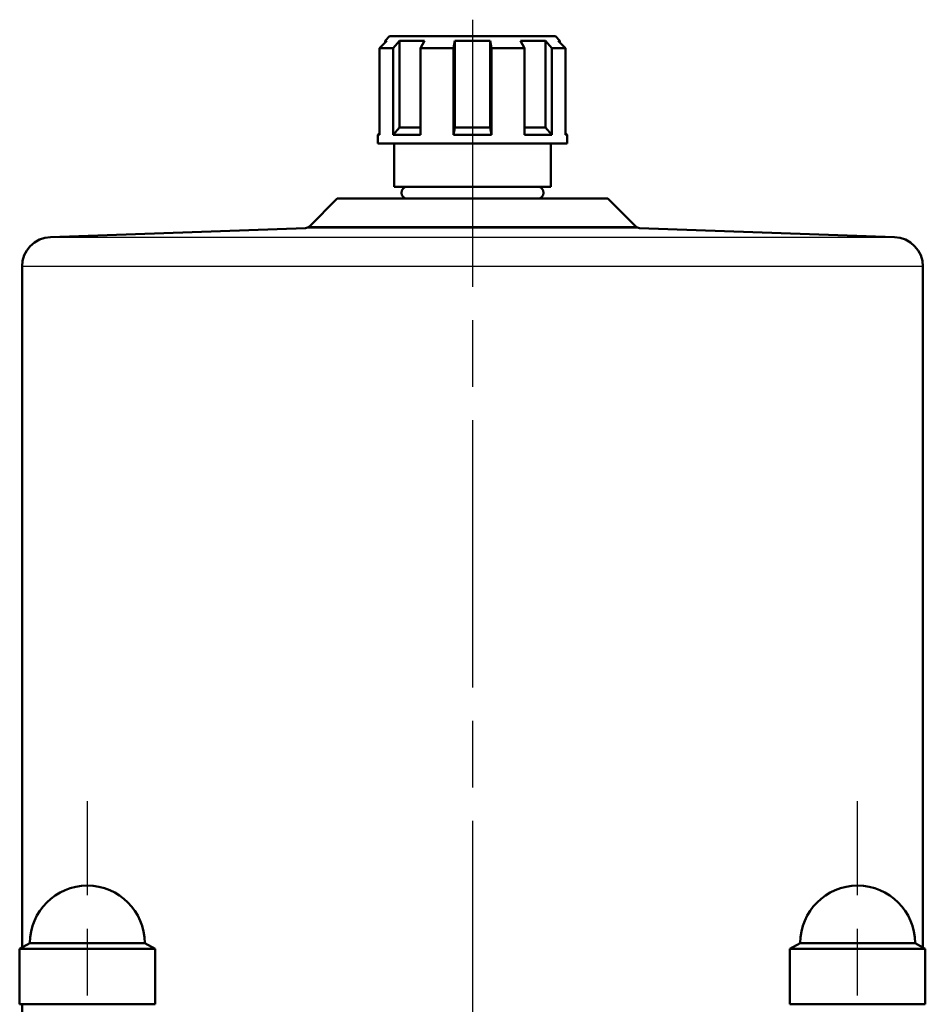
# Model space of a CAD drawing. Header units: millimetres. Extents: x 96 to 1438, y 429 to 1917.
# Tile 21 of 21: x 1171 to 1325, y 1747 to 1914. Entities that reach past the tile are written whole.
import ezdxf

# ---------------------------------------------------------------- set-up
doc = ezdxf.new("R2010")
doc.units = ezdxf.units.MM
doc.header["$LTSCALE"] = 8
doc.linetypes.add('CHAIN', pattern=[0.3543, 0.2362, -0.0295, 0.0591, -0.0295])
for name, color, linetype, lineweight in [('Mittellinie(DIN)', 4, 'CHAIN', 25), ('Mittelpunktmarkierung(DIN)', 4, 'CHAIN', 25), ('Sichtbare Kanten(DIN)', 7, 'Continuous', 50), ('Sichtbare tangentiale Kanten(DIN)', 3, 'Continuous', 25)]:
    doc.layers.add(name, color=color, linetype=linetype, lineweight=lineweight)

msp = doc.modelspace()

# ---------------------------------------------------------------- linework, layer by layer
at = {"layer": 'Mittellinie(DIN)', "linetype": 'CHAIN', "ltscale": 23.990969}
for p, q in [((1182.98, 1493.87), (1182.98, 1781.87)), ((1313.8, 1493.87), (1313.8, 1781.87))]:
    msp.add_line(p, q, dxfattribs=at)
at = {"layer": 'Mittelpunktmarkierung(DIN)', "linetype": 'CHAIN', "ltscale": 23.990969}
msp.add_line((1248.39, 1914.49), (1248.39, 993.06), dxfattribs=at)
at = {"layer": 'Sichtbare Kanten(DIN)'}
for p, q in [((1233.85, 1910.92), (1232.62, 1909.67)), ((1234.29, 1911.67), (1233.54, 1910.92)), ((1233.85, 1910.92), (1233.54, 1910.92)), ((1233.54, 1910.92), (1233.54, 1910.61)), ((1234.29, 1911.67), (1262.49, 1911.67)), ((1234.94, 1909.67), (1235.99, 1910.92)), ((1235.99, 1910.92), (1235.99, 1896.17)), ((1240.23, 1910.92), (1235.99, 1910.92)), ((1240.23, 1910.92), (1239.54, 1909.67)), ((1245.14, 1909.67), (1245.39, 1910.92)), ((1245.39, 1910.92), (1245.39, 1896.17)), ((1251.39, 1910.92), (1245.39, 1910.92)), ((1251.39, 1910.92), (1251.39, 1896.17)), ((1251.39, 1910.92), (1251.64, 1909.67)), ((1257.24, 1909.67), (1256.56, 1910.92)), ((1260.8, 1910.92), (1256.56, 1910.92)), ((1260.8, 1910.92), (1260.8, 1896.17)), ((1260.8, 1910.92), (1261.84, 1909.67)), ((1262.49, 1911.67), (1263.24, 1910.92)), ((1264.16, 1909.67), (1262.94, 1910.92)), ((1263.24, 1910.92), (1262.94, 1910.92)), ((1263.24, 1910.92), (1263.24, 1910.61)), ((1234.94, 1909.67), (1232.62, 1909.67)), ((1232.62, 1909.67), (1232.62, 1894.92)), ((1234.94, 1894.92), (1234.94, 1909.67)), ((1239.54, 1909.67), (1239.54, 1894.92)), ((1245.14, 1909.67), (1239.54, 1909.67)), ((1245.14, 1894.92), (1245.14, 1909.67)), ((1251.64, 1909.67), (1251.64, 1894.92)), ((1257.24, 1909.67), (1251.64, 1909.67)), ((1257.24, 1894.92), (1257.24, 1909.67)), ((1261.84, 1909.67), (1261.84, 1894.92)), ((1264.16, 1909.67), (1261.84, 1909.67)), ((1264.16, 1894.92), (1264.16, 1909.67)), ((1232.62, 1895.25), (1232.29, 1894.92)), ((1235.99, 1896.17), (1234.94, 1894.92)), ((1235.99, 1896.17), (1239.54, 1896.17)), ((1245.39, 1896.17), (1245.14, 1894.92)), ((1245.39, 1896.17), (1251.39, 1896.17)), ((1251.64, 1894.92), (1251.39, 1896.17)), ((1257.24, 1896.17), (1260.8, 1896.17)), ((1261.84, 1894.92), (1260.8, 1896.17)), ((1264.16, 1895.25), (1264.49, 1894.92)), ((1232.62, 1894.92), (1232.29, 1894.92)), ((1232.29, 1893.47), (1232.29, 1894.92)), ((1264.49, 1893.47), (1232.29, 1893.47)), ((1239.54, 1894.92), (1234.94, 1894.92)), ((1235.09, 1886.12), (1235.09, 1893.47)), ((1251.64, 1894.92), (1245.14, 1894.92)), ((1261.84, 1894.92), (1257.24, 1894.92)), ((1261.69, 1886.12), (1261.69, 1893.47)), ((1264.49, 1894.92), (1264.16, 1894.92)), ((1264.49, 1893.47), (1264.49, 1894.92)), ((1261.69, 1886.12), (1235.09, 1886.12)), ((1225.4, 1884.12), (1220.68, 1879.4)), ((1225.4, 1884.12), (1271.39, 1884.12)), ((1271.39, 1884.12), (1276.11, 1879.4)), ((1220, 1879.11), (1176.72, 1877.6)), ((1276.78, 1879.11), (1320.07, 1877.6)), ((1171.89, 1872.6), (1171.89, 1757)), ((1324.89, 1872.6), (1324.89, 1757)), ((1173.23, 1757.77), (1171.48, 1756.76)), ((1194.48, 1756.76), (1171.48, 1756.76)), ((1171.48, 1756.76), (1171.48, 1747.37)), ((1173.23, 1757.77), (1192.73, 1757.77)), ((1192.73, 1757.77), (1194.48, 1756.76)), ((1194.48, 1756.76), (1194.48, 1747.37)), ((1304.05, 1757.77), (1302.3, 1756.76)), ((1325.3, 1756.76), (1302.3, 1756.76)), ((1302.3, 1756.76), (1302.3, 1747.37)), ((1304.05, 1757.77), (1323.55, 1757.77)), ((1323.55, 1757.77), (1325.3, 1756.76)), ((1325.3, 1756.76), (1325.3, 1747.37)), ((1194.48, 1747.37), (1171.48, 1747.37)), ((1171.89, 1747.37), (1171.89, 1745.73)), ((1325.3, 1747.37), (1302.3, 1747.37))]:
    msp.add_line(p, q, dxfattribs=at)
for centre, radius, start, end in [((1237.32, 1885.12), 1, 90, 270), ((1259.47, 1885.12), 1, 270, 90), ((1219.97, 1880.11), 1, 272, 315), ((1276.81, 1880.11), 1, 225, 268), ((1176.89, 1872.6), 5, 92, 180), ((1319.89, 1872.6), 5, 0, 88), ((1182.98, 1757.77), 9.75, 0, 180), ((1313.8, 1757.77), 9.75, 0, 180)]:
    msp.add_arc(centre, radius, start, end, dxfattribs=at)
at = {"layer": 'Sichtbare tangentiale Kanten(DIN)'}
for p, q in [((1276.78, 1879.11), (1220, 1879.11)), ((1220.68, 1879.4), (1276.11, 1879.4)), ((1176.72, 1877.6), (1320.07, 1877.6)), ((1324.89, 1872.6), (1171.89, 1872.6))]:
    msp.add_line(p, q, dxfattribs=at)

doc.saveas('drawing.dxf')
